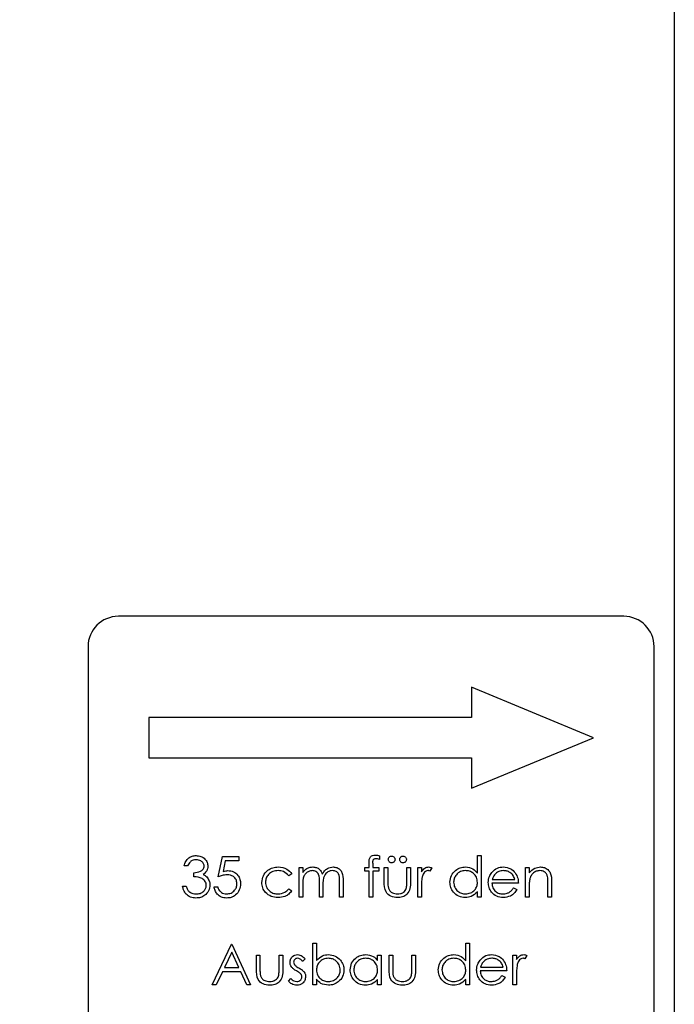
# Model space of a CAD drawing. Header units: millimetres. Extents: x 0 to 2100, y 0 to 1485.
# Tile 18 of 43: x 1215 to 1248, y 843 to 891. Entities that reach past the tile are written whole.
import ezdxf

# ---------------------------------------------------------------- set-up
doc = ezdxf.new("R2010")
doc.units = ezdxf.units.MM
doc.header["$LTSCALE"] = 5
doc.styles.add('SLDTEXTSTYLE0', font='TXT', dxfattribs={"width": 0.605})
doc.dimstyles.new('SLDDIMSTYLE3', dxfattribs={"dimtxt": 12.841593, "dimasz": 16.5, "dimexe": 0, "dimexo": 0.0625, "dimgap": 3.210398, "dimtad": 1, "dimrnd": 1e-09, "dimzin": 12, "dimdsep": 46, "dimtxsty": 'SLDTEXTSTYLE0', "dimsah": 1, "dimcen": 0.09, "dimadec": 0, "dimazin": 3, "dimtfac": 1, "dimtmove": 0, "dimatfit": 0, "dimfxl": 0, "dimfrac": 2, "dimtolj": 1, "dimtzin": 12, "dimarcsym": 0})

# ---------------------------------------------------------------- blocks, each defined once
blk = doc.blocks.new('_D_5')
at = {"color": 7, "linetype": 'Continuous', "lineweight": 0}
for p, q in [((648.319, 954.918), (648.319, 1042.645)), ((625.658, 1028.926), (625.658, 1033.336)), ((625.658, 1033.336), (645.379, 1033.336)), ((645.379, 1033.336), (645.379, 1028.926)), ((625.658, 980.909), (625.658, 976.5)), ((645.379, 976.5), (645.379, 980.909)), ((625.658, 976.5), (645.379, 976.5)), ((752.573, 954.918), (643.319, 954.918)), ((648.319, 914.918), (648.319, 954.918)), ((702.211, 914.918), (643.319, 914.918)), ((648.319, 914.918), (648.319, 882.918)), ((1170.484, 914.918), (712.211, 914.918)), ((1247.573, 914.918), (1180.484, 914.918))]:
    blk.add_line(p, q, dxfattribs=at)
at = {"color": 7, "linetype": 'Continuous', "lineweight": 18}
for points in [[(648.319, 954.918), (650.819, 971.418), (645.819, 971.418)], [(648.319, 914.918), (645.819, 898.418), (650.819, 898.418)]]:
    blk.add_solid(points, dxfattribs=at)
at = {"color": 7, "linetype": 'Continuous', "lineweight": 18, "char_height": 13.2292, "attachment_point": 1, "rotation": 90, "style": 'SLDTEXTSTYLE0'}
for s, insert in [('40mm', (605.665, 980.419)), ('1,57in', (628.326, 980.909))]:
    blk.add_mtext(s, dxfattribs=dict(at, insert=insert))

msp = doc.modelspace()

# ---------------------------------------------------------------- linework, layer by layer
at = {"color": 7, "linetype": 'Continuous', "lineweight": 25}
for p, q in [((1247.573, 914.918), (1247.573, 744.918)), ((1245.073, 861.918), (1220.073, 861.918)), ((1218.573, 860.418), (1218.573, 811.418)), ((1246.573, 811.418), (1246.573, 860.418)), ((1243.573, 855.918), (1237.537, 858.418)), ((1237.537, 858.418), (1237.537, 856.918)), ((1237.537, 856.918), (1221.573, 856.918)), ((1221.573, 856.918), (1221.573, 854.918)), ((1237.537, 853.418), (1243.573, 855.918)), ((1221.573, 854.918), (1237.537, 854.918)), ((1237.537, 854.918), (1237.537, 853.418)), ((1225.014, 849.037), (1225.219, 850.037)), ((1225.219, 850.037), (1226.039, 850.037)), ((1226.039, 850.037), (1226.039, 849.832)), ((1232.988, 850.076), (1232.988, 849.889)), ((1237.834, 849.216), (1237.834, 850.088)), ((1237.834, 850.088), (1238.014, 850.088)), ((1238.014, 850.088), (1238.014, 848.037)), ((1223.501, 849.575), (1223.321, 849.575)), ((1225.359, 849.832), (1225.251, 849.306)), ((1226.039, 849.832), (1225.359, 849.832)), ((1232.475, 849.498), (1232.475, 849.732)), ((1232.656, 849.701), (1232.656, 849.498)), ((1223.809, 849.037), (1223.809, 849.242)), ((1228.655, 849.182), (1228.505, 849.088)), ((1229.014, 849.498), (1229.193, 849.498)), ((1229.014, 848.037), (1229.014, 849.498)), ((1229.193, 849.498), (1229.193, 849.244)), ((1232.27, 849.319), (1232.27, 849.498)), ((1232.27, 849.498), (1232.475, 849.498)), ((1232.475, 849.319), (1232.27, 849.319)), ((1232.475, 848.037), (1232.475, 849.319)), ((1232.656, 849.319), (1232.655, 848.037)), ((1232.656, 849.498), (1232.962, 849.498)), ((1232.962, 849.319), (1232.656, 849.319)), ((1232.962, 849.498), (1232.962, 849.319)), ((1233.219, 848.8), (1233.219, 849.498)), ((1233.219, 849.498), (1233.398, 849.498)), ((1233.398, 849.498), (1233.398, 848.821)), ((1234.347, 848.821), (1234.347, 849.498)), ((1234.347, 849.498), (1234.527, 849.498)), ((1234.527, 849.498), (1234.527, 848.787)), ((1234.886, 848.037), (1234.886, 849.498)), ((1234.886, 849.498), (1235.065, 849.498)), ((1235.065, 849.498), (1235.065, 849.283)), ((1235.578, 849.474), (1235.479, 849.319)), ((1240.219, 849.498), (1240.398, 849.498)), ((1240.219, 848.037), (1240.219, 849.498)), ((1240.398, 849.498), (1240.398, 849.235)), ((1223.244, 848.575), (1223.424, 848.575)), ((1229.193, 848.652), (1229.193, 848.037)), ((1230.014, 848.037), (1230.014, 848.78)), ((1230.193, 848.605), (1230.193, 848.037)), ((1231.014, 848.037), (1231.014, 848.829)), ((1231.193, 848.829), (1231.193, 848.037)), ((1239.86, 848.729), (1238.552, 848.729)), ((1238.571, 848.909), (1239.68, 848.909)), ((1240.398, 848.565), (1240.398, 848.037)), ((1241.321, 848.037), (1241.321, 848.724)), ((1241.501, 848.783), (1241.501, 848.037)), ((1224.809, 848.55), (1224.988, 848.55)), ((1228.505, 848.447), (1228.655, 848.349)), ((1235.065, 848.528), (1235.065, 848.037)), ((1237.834, 848.037), (1237.834, 848.29)), ((1239.623, 848.498), (1239.783, 848.415)), ((1229.193, 848.037), (1229.014, 848.037)), ((1230.193, 848.037), (1230.014, 848.037)), ((1231.193, 848.037), (1231.014, 848.037)), ((1232.655, 848.037), (1232.475, 848.037)), ((1235.065, 848.037), (1234.886, 848.037)), ((1238.014, 848.037), (1237.834, 848.037)), ((1240.398, 848.037), (1240.219, 848.037)), ((1241.501, 848.037), (1241.321, 848.037)), ((1224.719, 843.704), (1225.668, 845.704)), ((1225.668, 845.704), (1225.693, 845.704)), ((1225.693, 845.704), (1226.616, 843.704)), ((1229.693, 843.704), (1229.693, 845.755)), ((1229.693, 845.755), (1229.873, 845.755)), ((1229.873, 845.755), (1229.873, 844.9)), ((1237.257, 844.882), (1237.257, 845.755)), ((1237.257, 845.755), (1237.437, 845.755)), ((1237.437, 845.755), (1237.437, 843.704)), ((1225.678, 845.314), (1225.316, 844.55)), ((1226.031, 844.55), (1225.678, 845.314)), ((1226.898, 845.165), (1227.078, 845.165)), ((1226.898, 844.467), (1226.898, 845.165)), ((1227.078, 845.165), (1227.078, 844.487)), ((1228.027, 845.165), (1228.206, 845.165)), ((1228.027, 844.487), (1228.027, 845.165)), ((1228.206, 845.165), (1228.206, 844.454)), ((1232.898, 845.165), (1233.078, 845.165)), ((1232.898, 844.895), (1232.898, 845.165)), ((1233.078, 845.165), (1233.078, 843.704)), ((1233.462, 844.467), (1233.462, 845.165)), ((1233.462, 845.165), (1233.642, 845.165)), ((1233.642, 845.165), (1233.642, 844.487)), ((1234.591, 844.487), (1234.591, 845.165)), ((1234.591, 845.165), (1234.77, 845.165)), ((1234.77, 845.165), (1234.77, 844.454)), ((1239.591, 845.165), (1239.77, 845.165)), ((1239.591, 843.704), (1239.591, 845.165)), ((1239.77, 845.165), (1239.77, 844.95)), ((1229.309, 844.983), (1229.187, 844.857)), ((1240.283, 845.141), (1240.184, 844.985)), ((1225.219, 844.345), (1224.915, 843.704)), ((1226.125, 844.345), (1225.219, 844.345)), ((1225.316, 844.55), (1226.031, 844.55)), ((1226.421, 843.704), (1226.125, 844.345)), ((1239.283, 844.396), (1237.975, 844.396)), ((1237.994, 844.575), (1239.103, 844.575)), ((1239.77, 844.195), (1239.77, 843.704)), ((1224.915, 843.704), (1224.719, 843.704)), ((1226.616, 843.704), (1226.421, 843.704)), ((1228.488, 843.876), (1228.607, 844.011)), ((1229.873, 843.704), (1229.693, 843.704)), ((1229.873, 843.974), (1229.873, 843.704)), ((1232.898, 843.704), (1232.898, 843.956)), ((1233.078, 843.704), (1232.898, 843.704)), ((1237.257, 843.704), (1237.257, 843.956)), ((1237.437, 843.704), (1237.257, 843.704)), ((1239.047, 844.165), (1239.206, 844.081)), ((1239.77, 843.704), (1239.591, 843.704))]:
    msp.add_line(p, q, dxfattribs=at)
for centre, start, end in [((1220.073, 860.418), 90, 180), ((1245.073, 860.418), 0, 90)]:
    msp.add_arc(centre, 1.5, start, end, dxfattribs=at)
for points, knots in [([(1223.321, 849.575), (1223.344, 849.652), (1223.39, 849.806), (1223.543, 849.976), (1223.728, 850.074), (1223.854, 850.083), (1223.917, 850.088)], [0, 0, 0, 0, 0.280288, 0.55968, 0.779747, 1, 1, 1, 1]), ([(1223.917, 850.088), (1223.998, 850.08), (1224.16, 850.062), (1224.353, 849.934), (1224.476, 849.759), (1224.493, 849.632), (1224.501, 849.569)], [0, 0, 0, 0, 0.280085, 0.5598683, 0.7800992, 1, 1, 1, 1]), ([(1232.475, 849.732), (1232.475, 849.784), (1232.475, 849.887), (1232.528, 850.03), (1232.647, 850.104), (1232.728, 850.111), (1232.769, 850.114)], [0, 0, 0, 0, 0.281848, 0.559462, 0.779305, 1, 1, 1, 1]), ([(1232.769, 850.114), (1232.811, 850.111), (1232.885, 850.106), (1232.957, 850.085), (1232.988, 850.076)], [0, 0, 0, 0, 0.559721, 1, 1, 1, 1]), ([(1233.424, 849.896), (1233.427, 849.92), (1233.433, 849.97), (1233.478, 850.024), (1233.533, 850.058), (1233.571, 850.061), (1233.591, 850.063)], [0, 0, 0, 0, 0.279555, 0.559203, 0.77952, 1, 1, 1, 1]), ([(1233.591, 850.063), (1233.615, 850.06), (1233.665, 850.054), (1233.718, 850.008), (1233.753, 849.954), (1233.756, 849.915), (1233.757, 849.896)], [0, 0, 0, 0, 0.279492, 0.559245, 0.779507, 1, 1, 1, 1]), ([(1233.988, 849.896), (1233.991, 849.92), (1233.997, 849.97), (1234.042, 850.024), (1234.097, 850.058), (1234.135, 850.061), (1234.155, 850.063)], [0, 0, 0, 0, 0.279555, 0.559203, 0.77952, 1, 1, 1, 1]), ([(1234.155, 850.063), (1234.179, 850.06), (1234.229, 850.054), (1234.282, 850.008), (1234.317, 849.954), (1234.32, 849.915), (1234.321, 849.896)], [0, 0, 0, 0, 0.279492, 0.559245, 0.779507, 1, 1, 1, 1]), ([(1223.919, 849.883), (1223.867, 849.879), (1223.763, 849.871), (1223.598, 849.771), (1223.538, 849.649), (1223.501, 849.575)], [0, 0, 0, 0, 0.280636, 0.560364, 1, 1, 1, 1]), ([(1223.809, 849.242), (1223.922, 849.252), (1224.091, 849.268), (1224.257, 849.386), (1224.313, 849.485), (1224.319, 849.541), (1224.321, 849.569)], [0, 0, 0, 0, 0.499418, 0.749016, 0.874544, 1, 1, 1, 1]), ([(1224.321, 849.569), (1224.311, 849.622), (1224.291, 849.727), (1224.138, 849.856), (1224.002, 849.873), (1223.919, 849.883)], [0, 0, 0, 0, 0.278859, 0.560074, 1, 1, 1, 1]), ([(1224.501, 849.569), (1224.498, 849.522), (1224.491, 849.43), (1224.419, 849.276), (1224.325, 849.202), (1224.267, 849.157)], [0, 0, 0, 0, 0.280508, 0.560792, 1, 1, 1, 1]), ([(1232.806, 849.934), (1232.779, 849.932), (1232.737, 849.928), (1232.69, 849.898), (1232.64, 849.831), (1232.649, 849.759), (1232.656, 849.701)], [0, 0, 0, 0, 0.249495, 0.374811, 0.499255, 1, 1, 1, 1]), ([(1232.988, 849.889), (1232.955, 849.903), (1232.897, 849.926), (1232.834, 849.932), (1232.806, 849.934)], [0, 0, 0, 0, 0.5602413, 1, 1, 1, 1]), ([(1233.591, 849.729), (1233.566, 849.732), (1233.517, 849.738), (1233.463, 849.783), (1233.429, 849.838), (1233.426, 849.877), (1233.424, 849.896)], [0, 0, 0, 0, 0.279601, 0.559295, 0.779654, 1, 1, 1, 1]), ([(1233.757, 849.896), (1233.754, 849.871), (1233.749, 849.822), (1233.703, 849.768), (1233.649, 849.734), (1233.61, 849.731), (1233.591, 849.729)], [0, 0, 0, 0, 0.279537, 0.559334, 0.779644, 1, 1, 1, 1]), ([(1234.155, 849.729), (1234.13, 849.732), (1234.081, 849.738), (1234.027, 849.783), (1233.994, 849.838), (1233.99, 849.877), (1233.988, 849.896)], [0, 0, 0, 0, 0.279601, 0.559295, 0.779654, 1, 1, 1, 1]), ([(1234.321, 849.896), (1234.319, 849.871), (1234.313, 849.822), (1234.267, 849.768), (1234.213, 849.734), (1234.174, 849.731), (1234.155, 849.729)], [0, 0, 0, 0, 0.279537, 0.559334, 0.779644, 1, 1, 1, 1]), ([(1224.267, 849.157), (1224.314, 849.133), (1224.397, 849.089), (1224.457, 849.018), (1224.484, 848.986)], [0, 0, 0, 0, 0.559795, 1, 1, 1, 1]), ([(1225.454, 849.139), (1225.37, 849.131), (1225.218, 849.115), (1225.076, 849.061), (1225.014, 849.037)], [0, 0, 0, 0, 0.5594162, 1, 1, 1, 1]), ([(1225.251, 849.306), (1225.295, 849.318), (1225.372, 849.339), (1225.452, 849.343), (1225.487, 849.345)], [0, 0, 0, 0, 0.560064, 1, 1, 1, 1]), ([(1225.937, 848.698), (1225.929, 848.767), (1225.915, 848.905), (1225.78, 849.056), (1225.617, 849.13), (1225.509, 849.136), (1225.454, 849.139)], [0, 0, 0, 0, 0.279539, 0.558617, 0.779047, 1, 1, 1, 1]), ([(1225.487, 849.345), (1225.583, 849.334), (1225.774, 849.314), (1225.984, 849.134), (1226.101, 848.915), (1226.111, 848.765), (1226.116, 848.69)], [0, 0, 0, 0, 0.279688, 0.559025, 0.779292, 1, 1, 1, 1]), ([(1227.168, 848.756), (1227.183, 848.873), (1227.215, 849.107), (1227.438, 849.363), (1227.71, 849.503), (1227.894, 849.517), (1227.986, 849.524)], [0, 0, 0, 0, 0.2793814, 0.5587815, 0.7792808, 1, 1, 1, 1]), ([(1227.972, 849.345), (1227.884, 849.337), (1227.706, 849.321), (1227.499, 849.172), (1227.368, 848.981), (1227.354, 848.841), (1227.347, 848.772)], [0, 0, 0, 0, 0.280136, 0.559769, 0.77989, 1, 1, 1, 1]), ([(1228.505, 849.088), (1228.421, 849.172), (1228.273, 849.321), (1228.064, 849.337), (1227.972, 849.345)], [0, 0, 0, 0, 0.558451, 1, 1, 1, 1]), ([(1227.986, 849.524), (1228.137, 849.507), (1228.407, 849.478), (1228.579, 849.272), (1228.655, 849.182)], [0, 0, 0, 0, 0.5606545, 1, 1, 1, 1]), ([(1229.193, 849.244), (1229.226, 849.288), (1229.283, 849.367), (1229.362, 849.425), (1229.396, 849.45)], [0, 0, 0, 0, 0.560148, 1, 1, 1, 1]), ([(1229.666, 849.345), (1229.607, 849.337), (1229.489, 849.322), (1229.341, 849.216), (1229.196, 848.997), (1229.195, 848.794), (1229.193, 848.652)], [0, 0, 0, 0, 0.186544, 0.3733498, 0.5601303, 1, 1, 1, 1]), ([(1229.396, 849.45), (1229.45, 849.474), (1229.546, 849.516), (1229.651, 849.522), (1229.697, 849.524)], [0, 0, 0, 0, 0.559743, 1, 1, 1, 1]), ([(1230.014, 848.78), (1230.019, 848.911), (1230.026, 849.076), (1229.926, 849.241), (1229.826, 849.323), (1229.73, 849.336), (1229.666, 849.345)], [0, 0, 0, 0, 0.500537, 0.625897, 0.751368, 1, 1, 1, 1]), ([(1229.697, 849.524), (1229.756, 849.518), (1229.872, 849.506), (1230.063, 849.399), (1230.125, 849.257), (1230.162, 849.171)], [0, 0, 0, 0, 0.280809, 0.561507, 1, 1, 1, 1]), ([(1230.162, 849.171), (1230.196, 849.225), (1230.262, 849.332), (1230.438, 849.482), (1230.6, 849.508), (1230.698, 849.524)], [0, 0, 0, 0, 0.281263, 0.562094, 1, 1, 1, 1]), ([(1230.667, 849.345), (1230.626, 849.341), (1230.542, 849.335), (1230.428, 849.28), (1230.332, 849.201), (1230.191, 848.991), (1230.192, 848.777), (1230.193, 848.605)], [0, 0, 0, 0, 0.125317, 0.250662, 0.376086, 0.501515, 1, 1, 1, 1]), ([(1231.014, 848.829), (1231.018, 848.954), (1231.023, 849.11), (1230.915, 849.256), (1230.818, 849.328), (1230.727, 849.338), (1230.667, 849.345)], [0, 0, 0, 0, 0.499445, 0.624933, 0.750561, 1, 1, 1, 1]), ([(1230.698, 849.524), (1230.759, 849.519), (1230.88, 849.508), (1231.038, 849.406), (1231.189, 849.183), (1231.191, 848.975), (1231.193, 848.829)], [0, 0, 0, 0, 0.186885, 0.373579, 0.560268, 1, 1, 1, 1]), ([(1235.065, 849.283), (1235.115, 849.352), (1235.185, 849.448), (1235.323, 849.515), (1235.389, 849.521), (1235.422, 849.524)], [0, 0, 0, 0, 0.5587877, 0.7794811, 1, 1, 1, 1]), ([(1235.388, 849.345), (1235.345, 849.335), (1235.26, 849.317), (1235.152, 849.199), (1235.118, 849.094), (1235.097, 849.03)], [0, 0, 0, 0, 0.278336, 0.558768, 1, 1, 1, 1]), ([(1235.479, 849.319), (1235.463, 849.326), (1235.434, 849.34), (1235.402, 849.343), (1235.388, 849.345)], [0, 0, 0, 0, 0.560396, 1, 1, 1, 1]), ([(1235.422, 849.524), (1235.453, 849.52), (1235.508, 849.514), (1235.556, 849.486), (1235.578, 849.474)], [0, 0, 0, 0, 0.559243, 1, 1, 1, 1]), ([(1236.475, 848.772), (1236.489, 848.884), (1236.517, 849.108), (1236.729, 849.352), (1236.979, 849.502), (1237.155, 849.517), (1237.243, 849.524)], [0, 0, 0, 0, 0.279413, 0.559191, 0.779548, 1, 1, 1, 1]), ([(1237.245, 849.345), (1237.16, 849.335), (1236.988, 849.315), (1236.794, 849.162), (1236.677, 848.971), (1236.662, 848.837), (1236.655, 848.77)], [0, 0, 0, 0, 0.279767, 0.559291, 0.779719, 1, 1, 1, 1]), ([(1237.243, 849.524), (1237.375, 849.506), (1237.612, 849.474), (1237.766, 849.295), (1237.834, 849.216)], [0, 0, 0, 0, 0.558426, 1, 1, 1, 1]), ([(1237.834, 848.764), (1237.825, 848.851), (1237.805, 849.024), (1237.644, 849.215), (1237.449, 849.328), (1237.313, 849.339), (1237.245, 849.345)], [0, 0, 0, 0, 0.27966, 0.55921, 0.779487, 1, 1, 1, 1]), ([(1238.373, 848.764), (1238.382, 848.863), (1238.397, 849.04), (1238.497, 849.187), (1238.541, 849.252)], [0, 0, 0, 0, 0.559427, 1, 1, 1, 1]), ([(1238.541, 849.252), (1238.631, 849.34), (1238.791, 849.498), (1239.014, 849.516), (1239.112, 849.524)], [0, 0, 0, 0, 0.558577, 1, 1, 1, 1]), ([(1238.745, 849.208), (1238.701, 849.158), (1238.623, 849.07), (1238.587, 848.958), (1238.571, 848.909)], [0, 0, 0, 0, 0.558795, 1, 1, 1, 1]), ([(1239.121, 849.345), (1239.044, 849.338), (1238.905, 849.326), (1238.794, 849.244), (1238.745, 849.208)], [0, 0, 0, 0, 0.559458, 1, 1, 1, 1]), ([(1239.112, 849.524), (1239.242, 849.509), (1239.475, 849.482), (1239.632, 849.312), (1239.701, 849.236)], [0, 0, 0, 0, 0.558919, 1, 1, 1, 1]), ([(1239.68, 848.909), (1239.658, 848.978), (1239.615, 849.116), (1239.461, 849.255), (1239.291, 849.331), (1239.178, 849.34), (1239.121, 849.345)], [0, 0, 0, 0, 0.280138, 0.559194, 0.779598, 1, 1, 1, 1]), ([(1239.701, 849.236), (1239.753, 849.149), (1239.846, 848.991), (1239.856, 848.809), (1239.86, 848.729)], [0, 0, 0, 0, 0.558897, 1, 1, 1, 1]), ([(1240.398, 849.235), (1240.484, 849.327), (1240.636, 849.491), (1240.857, 849.514), (1240.954, 849.524)], [0, 0, 0, 0, 0.559141, 1, 1, 1, 1]), ([(1240.923, 849.345), (1240.86, 849.338), (1240.733, 849.325), (1240.584, 849.222), (1240.476, 849.099), (1240.443, 849.005), (1240.426, 848.958)], [0, 0, 0, 0, 0.279553, 0.559373, 0.779703, 1, 1, 1, 1]), ([(1241.3, 849.057), (1241.286, 849.103), (1241.257, 849.196), (1241.127, 849.324), (1241.001, 849.337), (1240.923, 849.345)], [0, 0, 0, 0, 0.281192, 0.561331, 1, 1, 1, 1]), ([(1240.954, 849.524), (1241.02, 849.518), (1241.151, 849.507), (1241.323, 849.402), (1241.498, 849.168), (1241.499, 848.942), (1241.501, 848.783)], [0, 0, 0, 0, 0.187021, 0.37389, 0.56061, 1, 1, 1, 1]), ([(1241.321, 848.724), (1241.322, 848.787), (1241.322, 848.898), (1241.307, 849.008), (1241.3, 849.057)], [0, 0, 0, 0, 0.560255, 1, 1, 1, 1]), ([(1223.912, 847.986), (1223.82, 847.994), (1223.637, 848.01), (1223.42, 848.163), (1223.294, 848.365), (1223.261, 848.505), (1223.244, 848.575)], [0, 0, 0, 0, 0.279886, 0.558979, 0.779263, 1, 1, 1, 1]), ([(1223.424, 848.575), (1223.442, 848.517), (1223.475, 848.414), (1223.548, 848.334), (1223.581, 848.299)], [0, 0, 0, 0, 0.5606944, 1, 1, 1, 1]), ([(1224.424, 848.614), (1224.421, 848.649), (1224.415, 848.718), (1224.353, 848.845), (1224.167, 849.017), (1223.952, 849.029), (1223.809, 849.037)], [0, 0, 0, 0, 0.125587, 0.251191, 0.500605, 1, 1, 1, 1]), ([(1224.603, 848.631), (1224.589, 848.533), (1224.56, 848.337), (1224.373, 848.121), (1224.144, 848.004), (1223.989, 847.992), (1223.912, 847.986)], [0, 0, 0, 0, 0.279304, 0.558838, 0.779277, 1, 1, 1, 1]), ([(1223.915, 848.191), (1223.984, 848.195), (1224.123, 848.205), (1224.29, 848.308), (1224.404, 848.451), (1224.417, 848.56), (1224.424, 848.614)], [0, 0, 0, 0, 0.280599, 0.560151, 0.780303, 1, 1, 1, 1]), ([(1224.484, 848.986), (1224.522, 848.925), (1224.591, 848.816), (1224.6, 848.688), (1224.603, 848.631)], [0, 0, 0, 0, 0.559419, 1, 1, 1, 1]), ([(1226.116, 848.69), (1226.105, 848.587), (1226.081, 848.379), (1225.901, 848.138), (1225.664, 848.004), (1225.501, 847.992), (1225.419, 847.986)], [0, 0, 0, 0, 0.279864, 0.559271, 0.779424, 1, 1, 1, 1]), ([(1225.429, 848.191), (1225.504, 848.2), (1225.654, 848.217), (1225.821, 848.354), (1225.923, 848.521), (1225.932, 848.639), (1225.937, 848.698)], [0, 0, 0, 0, 0.279617, 0.559357, 0.779559, 1, 1, 1, 1]), ([(1227.971, 848.011), (1227.856, 848.022), (1227.627, 848.043), (1227.361, 848.236), (1227.194, 848.486), (1227.176, 848.666), (1227.168, 848.756)], [0, 0, 0, 0, 0.2800771, 0.5596468, 0.7798186, 1, 1, 1, 1]), ([(1227.347, 848.772), (1227.36, 848.683), (1227.385, 848.505), (1227.556, 848.311), (1227.764, 848.206), (1227.904, 848.196), (1227.974, 848.191)], [0, 0, 0, 0, 0.279332, 0.558778, 0.779267, 1, 1, 1, 1]), ([(1233.874, 848.011), (1233.763, 848.02), (1233.541, 848.038), (1233.23, 848.33), (1233.223, 848.622), (1233.219, 848.8)], [0, 0, 0, 0, 0.28097, 0.559785, 1, 1, 1, 1]), ([(1233.398, 848.821), (1233.398, 848.756), (1233.398, 848.641), (1233.418, 848.528), (1233.427, 848.479)], [0, 0, 0, 0, 0.560377, 1, 1, 1, 1]), ([(1234.527, 848.787), (1234.525, 848.678), (1234.522, 848.461), (1234.381, 848.175), (1234.131, 848.027), (1233.96, 848.017), (1233.874, 848.011)], [0, 0, 0, 0, 0.281501, 0.559646, 0.779298, 1, 1, 1, 1]), ([(1234.317, 848.464), (1234.328, 848.53), (1234.348, 848.648), (1234.347, 848.768), (1234.347, 848.821)], [0, 0, 0, 0, 0.559371, 1, 1, 1, 1]), ([(1235.097, 849.03), (1235.085, 848.936), (1235.064, 848.77), (1235.065, 848.602), (1235.065, 848.528)], [0, 0, 0, 0, 0.559636, 1, 1, 1, 1]), ([(1237.237, 848.011), (1237.125, 848.024), (1236.9, 848.051), (1236.652, 848.257), (1236.498, 848.507), (1236.483, 848.683), (1236.475, 848.772)], [0, 0, 0, 0, 0.279573, 0.559333, 0.779589, 1, 1, 1, 1]), ([(1236.655, 848.77), (1236.667, 848.684), (1236.691, 848.514), (1236.848, 848.323), (1237.042, 848.21), (1237.176, 848.197), (1237.244, 848.191)], [0, 0, 0, 0, 0.2794286, 0.5591463, 0.7795701, 1, 1, 1, 1]), ([(1237.244, 848.191), (1237.329, 848.201), (1237.501, 848.222), (1237.7, 848.368), (1237.817, 848.562), (1237.828, 848.697), (1237.834, 848.764)], [0, 0, 0, 0, 0.279822, 0.559387, 0.779603, 1, 1, 1, 1]), ([(1239.108, 848.011), (1238.997, 848.021), (1238.775, 848.041), (1238.536, 848.255), (1238.397, 848.504), (1238.381, 848.677), (1238.373, 848.764)], [0, 0, 0, 0, 0.279885, 0.558859, 0.779462, 1, 1, 1, 1]), ([(1238.552, 848.729), (1238.561, 848.65), (1238.58, 848.492), (1238.721, 848.313), (1238.899, 848.206), (1239.023, 848.196), (1239.085, 848.191)], [0, 0, 0, 0, 0.2799631, 0.5593589, 0.7795256, 1, 1, 1, 1]), ([(1240.426, 848.958), (1240.416, 848.885), (1240.398, 848.755), (1240.398, 848.623), (1240.398, 848.565)], [0, 0, 0, 0, 0.559658, 1, 1, 1, 1]), ([(1223.581, 848.299), (1223.638, 848.263), (1223.741, 848.199), (1223.862, 848.193), (1223.915, 848.191)], [0, 0, 0, 0, 0.558748, 1, 1, 1, 1]), ([(1225.419, 847.986), (1225.333, 847.994), (1225.162, 848.012), (1224.968, 848.165), (1224.848, 848.352), (1224.822, 848.484), (1224.809, 848.55)], [0, 0, 0, 0, 0.279625, 0.559019, 0.77938, 1, 1, 1, 1]), ([(1224.988, 848.55), (1225.004, 848.493), (1225.034, 848.38), (1225.157, 848.266), (1225.293, 848.202), (1225.384, 848.195), (1225.429, 848.191)], [0, 0, 0, 0, 0.28005, 0.559166, 0.779583, 1, 1, 1, 1]), ([(1228.655, 848.349), (1228.608, 848.29), (1228.516, 848.174), (1228.279, 848.039), (1228.088, 848.022), (1227.971, 848.011)], [0, 0, 0, 0, 0.280196, 0.560588, 1, 1, 1, 1]), ([(1227.974, 848.191), (1228.09, 848.205), (1228.298, 848.23), (1228.441, 848.381), (1228.505, 848.447)], [0, 0, 0, 0, 0.558788, 1, 1, 1, 1]), ([(1233.427, 848.479), (1233.449, 848.43), (1233.493, 848.332), (1233.654, 848.215), (1233.791, 848.2), (1233.875, 848.191)], [0, 0, 0, 0, 0.280117, 0.560544, 1, 1, 1, 1]), ([(1233.875, 848.191), (1233.927, 848.194), (1234.031, 848.2), (1234.165, 848.262), (1234.266, 848.353), (1234.3, 848.427), (1234.317, 848.464)], [0, 0, 0, 0, 0.28027, 0.560007, 0.780074, 1, 1, 1, 1]), ([(1237.834, 848.29), (1237.74, 848.2), (1237.57, 848.039), (1237.339, 848.02), (1237.237, 848.011)], [0, 0, 0, 0, 0.558763, 1, 1, 1, 1]), ([(1239.085, 848.191), (1239.159, 848.198), (1239.28, 848.21), (1239.435, 848.283), (1239.542, 848.381), (1239.596, 848.459), (1239.623, 848.498)], [0, 0, 0, 0, 0.339465, 0.559626, 0.779498, 1, 1, 1, 1]), ([(1239.783, 848.415), (1239.742, 848.349), (1239.661, 848.216), (1239.431, 848.047), (1239.23, 848.025), (1239.108, 848.011)], [0, 0, 0, 0, 0.280919, 0.561407, 1, 1, 1, 1]), ([(1228.565, 844.807), (1228.57, 844.863), (1228.581, 844.975), (1228.678, 845.103), (1228.803, 845.18), (1228.89, 845.187), (1228.934, 845.191)], [0, 0, 0, 0, 0.279936, 0.559437, 0.779611, 1, 1, 1, 1]), ([(1228.934, 845.191), (1228.975, 845.186), (1229.058, 845.177), (1229.188, 845.103), (1229.263, 845.028), (1229.309, 844.983)], [0, 0, 0, 0, 0.279553, 0.559703, 1, 1, 1, 1]), ([(1229.873, 844.9), (1229.966, 844.992), (1230.134, 845.158), (1230.366, 845.181), (1230.469, 845.191)], [0, 0, 0, 0, 0.559294, 1, 1, 1, 1]), ([(1230.469, 845.191), (1230.581, 845.178), (1230.806, 845.152), (1231.054, 844.945), (1231.209, 844.696), (1231.224, 844.52), (1231.232, 844.432)], [0, 0, 0, 0, 0.279577, 0.559334, 0.779604, 1, 1, 1, 1]), ([(1231.539, 844.438), (1231.553, 844.55), (1231.581, 844.775), (1231.793, 845.018), (1232.043, 845.168), (1232.219, 845.183), (1232.307, 845.191)], [0, 0, 0, 0, 0.279413, 0.559191, 0.779548, 1, 1, 1, 1]), ([(1232.307, 845.191), (1232.439, 845.176), (1232.675, 845.149), (1232.83, 844.973), (1232.898, 844.895)], [0, 0, 0, 0, 0.559062, 1, 1, 1, 1]), ([(1235.898, 844.438), (1235.912, 844.55), (1235.94, 844.775), (1236.152, 845.018), (1236.402, 845.168), (1236.578, 845.183), (1236.666, 845.191)], [0, 0, 0, 0, 0.279413, 0.559191, 0.779548, 1, 1, 1, 1]), ([(1236.666, 845.191), (1236.798, 845.173), (1237.035, 845.14), (1237.189, 844.961), (1237.257, 844.882)], [0, 0, 0, 0, 0.5584261, 1, 1, 1, 1]), ([(1237.964, 844.918), (1238.054, 845.007), (1238.214, 845.165), (1238.437, 845.183), (1238.535, 845.191)], [0, 0, 0, 0, 0.5585773, 1, 1, 1, 1]), ([(1238.535, 845.191), (1238.665, 845.176), (1238.898, 845.149), (1239.055, 844.978), (1239.124, 844.903)], [0, 0, 0, 0, 0.558919, 1, 1, 1, 1]), ([(1239.77, 844.95), (1239.82, 845.019), (1239.89, 845.114), (1240.028, 845.182), (1240.094, 845.188), (1240.127, 845.191)], [0, 0, 0, 0, 0.5587877, 0.7794811, 1, 1, 1, 1]), ([(1240.127, 845.191), (1240.158, 845.187), (1240.213, 845.18), (1240.262, 845.153), (1240.283, 845.141)], [0, 0, 0, 0, 0.559243, 1, 1, 1, 1]), ([(1228.632, 844.582), (1228.61, 844.622), (1228.571, 844.692), (1228.567, 844.772), (1228.565, 844.807)], [0, 0, 0, 0, 0.559587, 1, 1, 1, 1]), ([(1228.934, 845.011), (1228.906, 845.008), (1228.849, 845), (1228.789, 844.945), (1228.751, 844.882), (1228.747, 844.837), (1228.744, 844.815)], [0, 0, 0, 0, 0.2793129, 0.5590715, 0.7795178, 1, 1, 1, 1]), ([(1228.744, 844.815), (1228.748, 844.787), (1228.754, 844.739), (1228.782, 844.699), (1228.794, 844.682)], [0, 0, 0, 0, 0.559054, 1, 1, 1, 1]), ([(1228.794, 844.682), (1228.83, 844.649), (1228.894, 844.591), (1228.969, 844.55), (1229.003, 844.531)], [0, 0, 0, 0, 0.559018, 1, 1, 1, 1]), ([(1229.187, 844.857), (1229.148, 844.902), (1229.08, 844.98), (1228.979, 845.002), (1228.934, 845.011)], [0, 0, 0, 0, 0.562045, 1, 1, 1, 1]), ([(1230.464, 845.011), (1230.379, 845.001), (1230.207, 844.98), (1230.007, 844.833), (1229.89, 844.64), (1229.879, 844.505), (1229.873, 844.437)], [0, 0, 0, 0, 0.279786, 0.559477, 0.779627, 1, 1, 1, 1]), ([(1231.052, 844.432), (1231.04, 844.517), (1231.016, 844.687), (1230.859, 844.878), (1230.666, 844.991), (1230.532, 845.005), (1230.464, 845.011)], [0, 0, 0, 0, 0.279403, 0.559104, 0.779552, 1, 1, 1, 1]), ([(1232.309, 845.011), (1232.224, 845.001), (1232.052, 844.981), (1231.858, 844.829), (1231.741, 844.638), (1231.726, 844.504), (1231.719, 844.436)], [0, 0, 0, 0, 0.2797672, 0.5592905, 0.7797189, 1, 1, 1, 1]), ([(1232.898, 844.431), (1232.889, 844.518), (1232.87, 844.691), (1232.708, 844.882), (1232.513, 844.995), (1232.377, 845.006), (1232.309, 845.011)], [0, 0, 0, 0, 0.27966, 0.55921, 0.779487, 1, 1, 1, 1]), ([(1236.668, 845.011), (1236.583, 845.001), (1236.411, 844.981), (1236.217, 844.829), (1236.1, 844.638), (1236.085, 844.504), (1236.078, 844.436)], [0, 0, 0, 0, 0.279767, 0.559291, 0.779719, 1, 1, 1, 1]), ([(1237.257, 844.431), (1237.248, 844.518), (1237.229, 844.691), (1237.067, 844.882), (1236.872, 844.995), (1236.736, 845.006), (1236.668, 845.011)], [0, 0, 0, 0, 0.27966, 0.55921, 0.779487, 1, 1, 1, 1]), ([(1237.796, 844.43), (1237.805, 844.53), (1237.821, 844.707), (1237.92, 844.854), (1237.964, 844.918)], [0, 0, 0, 0, 0.559427, 1, 1, 1, 1]), ([(1238.168, 844.874), (1238.124, 844.825), (1238.046, 844.737), (1238.01, 844.625), (1237.994, 844.575)], [0, 0, 0, 0, 0.558795, 1, 1, 1, 1]), ([(1238.545, 845.011), (1238.467, 845.005), (1238.328, 844.992), (1238.217, 844.91), (1238.168, 844.874)], [0, 0, 0, 0, 0.559458, 1, 1, 1, 1]), ([(1239.103, 844.575), (1239.082, 844.645), (1239.038, 844.783), (1238.884, 844.922), (1238.714, 844.998), (1238.601, 845.007), (1238.545, 845.011)], [0, 0, 0, 0, 0.280138, 0.559194, 0.779598, 1, 1, 1, 1]), ([(1239.124, 844.903), (1239.176, 844.815), (1239.269, 844.658), (1239.279, 844.476), (1239.283, 844.396)], [0, 0, 0, 0, 0.558897, 1, 1, 1, 1]), ([(1239.802, 844.696), (1239.79, 844.603), (1239.769, 844.437), (1239.77, 844.269), (1239.77, 844.195)], [0, 0, 0, 0, 0.559636, 1, 1, 1, 1]), ([(1240.093, 845.011), (1240.05, 845.002), (1239.966, 844.984), (1239.857, 844.866), (1239.823, 844.761), (1239.802, 844.696)], [0, 0, 0, 0, 0.278336, 0.558768, 1, 1, 1, 1]), ([(1240.184, 844.985), (1240.168, 844.993), (1240.139, 845.006), (1240.107, 845.01), (1240.093, 845.011)], [0, 0, 0, 0, 0.560396, 1, 1, 1, 1]), ([(1227.553, 843.678), (1227.442, 843.687), (1227.22, 843.704), (1226.91, 843.997), (1226.903, 844.288), (1226.898, 844.467)], [0, 0, 0, 0, 0.28097, 0.559785, 1, 1, 1, 1]), ([(1227.078, 844.487), (1227.078, 844.423), (1227.077, 844.308), (1227.097, 844.195), (1227.106, 844.145)], [0, 0, 0, 0, 0.560377, 1, 1, 1, 1]), ([(1228.206, 844.454), (1228.204, 844.344), (1228.201, 844.127), (1228.061, 843.842), (1227.81, 843.694), (1227.639, 843.683), (1227.553, 843.678)], [0, 0, 0, 0, 0.281501, 0.559646, 0.779298, 1, 1, 1, 1]), ([(1227.997, 844.131), (1228.008, 844.197), (1228.027, 844.315), (1228.027, 844.435), (1228.027, 844.487)], [0, 0, 0, 0, 0.559371, 1, 1, 1, 1]), ([(1228.884, 844.383), (1228.831, 844.412), (1228.736, 844.465), (1228.664, 844.547), (1228.632, 844.582)], [0, 0, 0, 0, 0.560659, 1, 1, 1, 1]), ([(1229.105, 844.232), (1229.067, 844.265), (1228.999, 844.323), (1228.919, 844.364), (1228.884, 844.383)], [0, 0, 0, 0, 0.559074, 1, 1, 1, 1]), ([(1229.003, 844.531), (1229.058, 844.501), (1229.157, 844.446), (1229.233, 844.363), (1229.266, 844.326)], [0, 0, 0, 0, 0.560649, 1, 1, 1, 1]), ([(1229.155, 844.093), (1229.152, 844.121), (1229.147, 844.172), (1229.118, 844.214), (1229.105, 844.232)], [0, 0, 0, 0, 0.559603, 1, 1, 1, 1]), ([(1229.266, 844.326), (1229.288, 844.287), (1229.328, 844.216), (1229.332, 844.136), (1229.334, 844.1)], [0, 0, 0, 0, 0.559466, 1, 1, 1, 1]), ([(1229.873, 844.437), (1229.882, 844.351), (1229.902, 844.177), (1230.063, 843.986), (1230.258, 843.874), (1230.394, 843.863), (1230.462, 843.857)], [0, 0, 0, 0, 0.2796393, 0.5591919, 0.7795122, 1, 1, 1, 1]), ([(1230.462, 843.857), (1230.547, 843.867), (1230.718, 843.887), (1230.913, 844.039), (1231.03, 844.23), (1231.045, 844.364), (1231.052, 844.432)], [0, 0, 0, 0, 0.2797561, 0.5592787, 0.779725, 1, 1, 1, 1]), ([(1231.232, 844.432), (1231.218, 844.319), (1231.19, 844.095), (1230.978, 843.851), (1230.728, 843.7), (1230.551, 843.685), (1230.463, 843.678)], [0, 0, 0, 0, 0.279433, 0.559216, 0.779559, 1, 1, 1, 1]), ([(1232.301, 843.678), (1232.189, 843.691), (1231.964, 843.717), (1231.716, 843.924), (1231.562, 844.173), (1231.547, 844.35), (1231.539, 844.438)], [0, 0, 0, 0, 0.279573, 0.559333, 0.779589, 1, 1, 1, 1]), ([(1231.719, 844.436), (1231.731, 844.351), (1231.755, 844.18), (1231.913, 843.99), (1232.106, 843.877), (1232.241, 843.864), (1232.308, 843.857)], [0, 0, 0, 0, 0.279429, 0.559146, 0.77957, 1, 1, 1, 1]), ([(1232.308, 843.857), (1232.393, 843.868), (1232.565, 843.888), (1232.764, 844.035), (1232.881, 844.228), (1232.892, 844.364), (1232.898, 844.431)], [0, 0, 0, 0, 0.279822, 0.559387, 0.779603, 1, 1, 1, 1]), ([(1234.117, 843.678), (1234.006, 843.687), (1233.785, 843.704), (1233.474, 843.997), (1233.467, 844.288), (1233.462, 844.467)], [0, 0, 0, 0, 0.28097, 0.559785, 1, 1, 1, 1]), ([(1233.642, 844.487), (1233.642, 844.423), (1233.641, 844.308), (1233.662, 844.195), (1233.67, 844.145)], [0, 0, 0, 0, 0.560377, 1, 1, 1, 1]), ([(1234.77, 844.454), (1234.768, 844.344), (1234.765, 844.127), (1234.625, 843.842), (1234.374, 843.694), (1234.203, 843.683), (1234.117, 843.678)], [0, 0, 0, 0, 0.281501, 0.559646, 0.779298, 1, 1, 1, 1]), ([(1234.561, 844.131), (1234.572, 844.197), (1234.591, 844.315), (1234.591, 844.435), (1234.591, 844.487)], [0, 0, 0, 0, 0.559371, 1, 1, 1, 1]), ([(1236.66, 843.678), (1236.548, 843.691), (1236.323, 843.717), (1236.075, 843.924), (1235.921, 844.173), (1235.906, 844.35), (1235.898, 844.438)], [0, 0, 0, 0, 0.279573, 0.559333, 0.779589, 1, 1, 1, 1]), ([(1236.078, 844.436), (1236.09, 844.351), (1236.114, 844.18), (1236.272, 843.99), (1236.465, 843.877), (1236.599, 843.864), (1236.667, 843.857)], [0, 0, 0, 0, 0.2794286, 0.5591463, 0.7795701, 1, 1, 1, 1]), ([(1236.667, 843.857), (1236.752, 843.868), (1236.924, 843.888), (1237.123, 844.035), (1237.24, 844.228), (1237.251, 844.364), (1237.257, 844.431)], [0, 0, 0, 0, 0.279822, 0.559387, 0.779603, 1, 1, 1, 1]), ([(1238.531, 843.678), (1238.42, 843.688), (1238.198, 843.708), (1237.959, 843.921), (1237.82, 844.171), (1237.804, 844.344), (1237.796, 844.43)], [0, 0, 0, 0, 0.279885, 0.558859, 0.779462, 1, 1, 1, 1]), ([(1237.975, 844.396), (1237.984, 844.317), (1238.003, 844.158), (1238.144, 843.979), (1238.322, 843.873), (1238.446, 843.863), (1238.509, 843.857)], [0, 0, 0, 0, 0.279963, 0.559359, 0.779526, 1, 1, 1, 1]), ([(1227.106, 844.145), (1227.128, 844.096), (1227.172, 843.998), (1227.333, 843.882), (1227.471, 843.867), (1227.555, 843.857)], [0, 0, 0, 0, 0.280117, 0.560544, 1, 1, 1, 1]), ([(1227.555, 843.857), (1227.607, 843.86), (1227.711, 843.867), (1227.844, 843.929), (1227.945, 844.02), (1227.98, 844.094), (1227.997, 844.131)], [0, 0, 0, 0, 0.28027, 0.560007, 0.780074, 1, 1, 1, 1]), ([(1228.906, 843.678), (1228.815, 843.69), (1228.653, 843.71), (1228.539, 843.825), (1228.488, 843.876)], [0, 0, 0, 0, 0.559289, 1, 1, 1, 1]), ([(1228.607, 844.011), (1228.652, 843.965), (1228.733, 843.882), (1228.847, 843.865), (1228.897, 843.857)], [0, 0, 0, 0, 0.560833, 1, 1, 1, 1]), ([(1228.897, 843.857), (1228.933, 843.861), (1229.006, 843.868), (1229.089, 843.93), (1229.145, 844.007), (1229.152, 844.064), (1229.155, 844.093)], [0, 0, 0, 0, 0.279988, 0.559745, 0.779963, 1, 1, 1, 1]), ([(1229.334, 844.1), (1229.327, 844.037), (1229.312, 843.911), (1229.196, 843.772), (1229.054, 843.69), (1228.955, 843.682), (1228.906, 843.678)], [0, 0, 0, 0, 0.279548, 0.559226, 0.779475, 1, 1, 1, 1]), ([(1230.463, 843.678), (1230.332, 843.693), (1230.096, 843.72), (1229.941, 843.896), (1229.873, 843.974)], [0, 0, 0, 0, 0.558922, 1, 1, 1, 1]), ([(1232.898, 843.956), (1232.804, 843.866), (1232.634, 843.706), (1232.403, 843.686), (1232.301, 843.678)], [0, 0, 0, 0, 0.558763, 1, 1, 1, 1]), ([(1233.67, 844.145), (1233.692, 844.096), (1233.737, 843.998), (1233.897, 843.882), (1234.035, 843.867), (1234.119, 843.857)], [0, 0, 0, 0, 0.280117, 0.560544, 1, 1, 1, 1]), ([(1234.119, 843.857), (1234.171, 843.86), (1234.275, 843.867), (1234.408, 843.929), (1234.509, 844.02), (1234.544, 844.094), (1234.561, 844.131)], [0, 0, 0, 0, 0.28027, 0.560007, 0.780074, 1, 1, 1, 1]), ([(1237.257, 843.956), (1237.163, 843.866), (1236.993, 843.706), (1236.762, 843.686), (1236.66, 843.678)], [0, 0, 0, 0, 0.5587633, 1, 1, 1, 1]), ([(1238.509, 843.857), (1238.582, 843.865), (1238.704, 843.876), (1238.858, 843.95), (1238.965, 844.047), (1239.019, 844.126), (1239.047, 844.165)], [0, 0, 0, 0, 0.339465, 0.559626, 0.779498, 1, 1, 1, 1]), ([(1239.206, 844.081), (1239.165, 844.015), (1239.084, 843.883), (1238.854, 843.713), (1238.653, 843.691), (1238.531, 843.678)], [0, 0, 0, 0, 0.280919, 0.561407, 1, 1, 1, 1])]:
    msp.add_open_spline(points, degree=3, knots=knots, dxfattribs=at)

# ---------------------------------------------------------------- dimensions: what is measured, and where the dimension line sits
at = {"color": 7, "linetype": 'Continuous', "lineweight": 18}
dim = msp.add_linear_dim(base=(648.319, 954.918), p1=(1247.573, 914.918), p2=(752.573, 954.918), angle=90, dimstyle='SLDDIMSTYLE3', dxfattribs=at)
dim.commit()
dim.dimension.update_dxf_attribs({"geometry": '_D_5', "text_midpoint": (648.319, 1004.918), "dimtype": 160})

doc.saveas('drawing.dxf')
